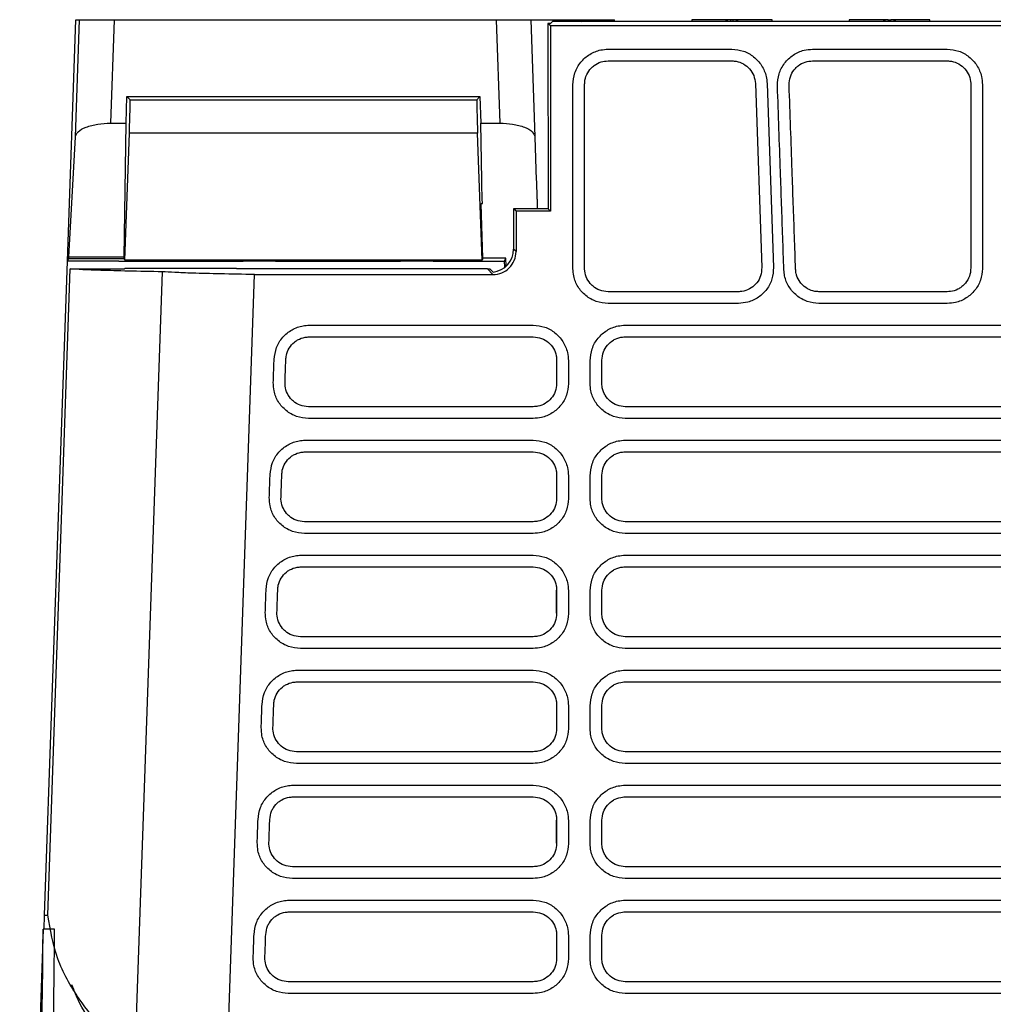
# Model space of a CAD drawing. Extents: x 51 to 741, y 25 to 594.
# Tile 42 of 77: x 261 to 303, y 551 to 594. Entities that reach past the tile are written whole.
import ezdxf

# ---------------------------------------------------------------- set-up
doc = ezdxf.new("R2010")
doc.units = 0
doc.layers.get('0').update_dxf_attribs({"linetype": 'CONTINUOUS'})

msp = doc.modelspace()

# ---------------------------------------------------------------- linework, layer by layer
at = {"color": 7, "linetype": 'Continuous'}
for p, q in [((262.621, 583.517), (262.988, 594.011)), ((262.975, 588.92), (263.15, 594.011)), ((262.988, 594.011), (263.15, 594.011)), ((264.649, 594.011), (264.495, 589.511)), ((264.649, 594.011), (281.266, 594.011)), ((281.266, 594.011), (281.423, 589.511)), ((282.765, 594.011), (282.943, 588.919)), ((282.765, 594.011), (284.722, 594.011)), ((283.625, 593.85), (283.514, 593.85)), ((283.625, 593.739), (283.514, 593.85)), ((283.514, 593.85), (283.519, 585.786)), ((283.704, 593.93), (283.625, 593.85)), ((322.045, 593.93), (283.704, 593.93)), ((284.722, 594.011), (286.413, 594.011)), ((286.413, 593.93), (286.413, 594.011)), ((289.763, 594.011), (289.762, 593.93)), ((291.453, 594.011), (289.763, 594.011)), ((291.563, 594.011), (291.463, 594.011)), ((293.263, 594.011), (291.572, 594.011)), ((293.263, 593.93), (293.263, 594.011)), ((296.613, 594.011), (296.612, 593.93)), ((298.267, 594.011), (296.613, 594.011)), ((298.313, 594.011), (298.413, 594.011)), ((300.113, 594.011), (298.458, 594.011)), ((300.113, 593.93), (300.113, 594.011)), ((283.625, 593.739), (283.625, 585.68)), ((322.125, 593.739), (283.625, 593.739)), ((286.125, 592.727), (291.513, 592.727)), ((295.015, 592.727), (300.875, 592.727)), ((286.125, 592.219), (291.513, 592.219)), ((295.015, 592.219), (300.875, 592.219)), ((292.53, 591.237), (292.81, 583.237)), ((293.039, 591.237), (293.319, 583.237)), ((265.17, 589.511), (265.211, 590.671)), ((265.211, 590.671), (280.559, 590.671)), ((265.353, 590.523), (265.211, 590.671)), ((265.353, 590.523), (280.417, 590.523)), ((280.559, 590.671), (280.417, 590.523)), ((280.559, 590.671), (280.6, 589.511)), ((264.495, 589.511), (265.17, 589.511)), ((265.091, 583.692), (265.17, 589.511)), ((280.6, 589.511), (281.423, 589.511)), ((280.633, 587.033), (280.6, 589.511)), ((265.123, 583.553), (265.315, 589.076)), ((280.455, 589.076), (265.315, 589.076)), ((280.648, 583.553), (280.455, 589.076)), ((262.681, 583.692), (262.975, 588.92)), ((282.943, 588.919), (283.008, 587.033)), ((280.649, 586.497), (280.646, 586.586)), ((283.024, 586.586), (283.027, 586.497)), ((280.614, 586.015), (280.662, 586.015)), ((282.125, 585.68), (282.019, 585.786)), ((283.519, 585.786), (282.019, 585.786)), ((282.019, 585.786), (282.02, 584.034)), ((282.125, 585.68), (282.125, 583.929)), ((283.625, 585.68), (282.125, 585.68)), ((283.625, 585.68), (283.519, 585.786)), ((280.688, 583.64), (280.639, 585.049)), ((282.125, 583.929), (282.02, 584.034)), ((261.628, 555.072), (262.621, 583.517)), ((262.621, 583.517), (262.676, 583.619)), ((264.854, 583.517), (262.621, 583.517)), ((262.676, 583.619), (262.681, 583.692)), ((265.092, 583.619), (262.676, 583.619)), ((265.091, 583.692), (262.681, 583.692)), ((264.854, 583.517), (270.256, 583.517)), ((265.092, 583.619), (265.091, 583.692)), ((265.123, 583.553), (265.092, 583.619)), ((280.648, 583.553), (265.123, 583.553)), ((266.509, 583.517), (266.513, 583.506)), ((271.669, 583.517), (270.256, 583.517)), ((271.669, 583.517), (277.106, 583.517)), ((278.519, 583.517), (277.106, 583.517)), ((278.519, 583.517), (281.631, 583.517)), ((280.688, 583.64), (280.648, 583.553)), ((281.688, 583.64), (280.688, 583.64)), ((281.631, 583.517), (281.688, 583.64)), ((281.641, 583.25), (281.631, 583.517)), ((281.7, 583.301), (281.688, 583.64)), ((261.768, 555.077), (262.749, 583.174)), ((262.749, 583.174), (265.101, 583.174)), ((265.101, 583.174), (265.123, 583.196)), ((265.378, 583.2), (265.123, 583.196)), ((269.972, 583.2), (265.378, 583.2)), ((269.972, 583.2), (270.227, 583.196)), ((270.249, 583.174), (270.227, 583.196)), ((280.88, 583.174), (270.249, 583.174)), ((281.124, 582.93), (280.88, 583.174)), ((281.125, 583.039), (280.985, 583.179)), ((265.566, 548.962), (266.756, 583.052)), ((269.363, 542.848), (270.763, 582.93)), ((270.763, 582.93), (281.124, 582.93)), ((291.793, 582.184), (286.125, 582.184)), ((300.875, 582.184), (295.296, 582.184)), ((291.793, 581.676), (286.125, 581.676)), ((300.875, 581.676), (295.296, 581.676)), ((286.875, 580.728), (318.875, 580.728)), ((286.875, 580.219), (318.875, 580.219)), ((283.892, 579.202), (283.892, 578.202)), ((284.401, 579.184), (284.401, 578.184)), ((272.959, 575.728), (282.875, 575.728)), ((286.875, 575.728), (318.875, 575.728)), ((272.959, 575.219), (282.875, 575.219)), ((286.875, 575.219), (318.875, 575.219)), ((283.892, 574.202), (283.892, 573.202)), ((284.401, 574.184), (284.401, 573.184)), ((282.875, 572.184), (272.924, 572.184)), ((282.875, 571.676), (272.924, 571.676)), ((272.785, 570.728), (282.875, 570.728)), ((286.875, 570.728), (318.875, 570.728)), ((272.785, 570.219), (282.875, 570.219)), ((286.875, 570.219), (318.875, 570.219)), ((283.892, 569.202), (283.885, 569.202)), ((283.885, 568.202), (283.885, 569.202)), ((283.892, 569.202), (283.892, 568.202)), ((284.401, 569.184), (284.401, 568.184)), ((283.892, 568.202), (283.885, 568.202)), ((282.875, 567.184), (272.75, 567.184)), ((282.875, 566.676), (272.75, 566.676)), ((272.61, 565.728), (282.875, 565.728)), ((286.875, 565.728), (318.875, 565.728)), ((272.61, 565.219), (282.875, 565.219)), ((286.875, 565.219), (318.875, 565.219)), ((286.875, 565.219), (286.875, 565.212)), ((283.892, 564.202), (283.892, 563.202)), ((284.401, 564.184), (284.401, 563.184)), ((282.875, 562.184), (272.575, 562.184)), ((282.875, 561.676), (272.575, 561.676)), ((272.436, 560.728), (282.875, 560.728)), ((286.875, 560.728), (318.875, 560.728)), ((272.436, 560.219), (282.875, 560.219)), ((286.875, 560.219), (318.875, 560.219)), ((283.892, 559.202), (283.885, 559.202)), ((283.885, 558.202), (283.885, 559.202)), ((283.892, 559.202), (283.892, 558.202)), ((284.401, 559.184), (284.401, 558.184)), ((283.892, 558.202), (283.885, 558.202)), ((282.875, 557.184), (272.401, 557.184)), ((282.875, 556.676), (272.401, 556.676)), ((272.261, 555.728), (282.875, 555.728)), ((286.875, 555.728), (318.875, 555.728)), ((261.607, 554.462), (261.628, 555.072)), ((261.628, 555.072), (261.769, 555.072)), ((272.261, 555.219), (282.875, 555.219)), ((286.875, 555.219), (318.875, 555.219)), ((261.568, 554.462), (260.548, 525.24)), ((262.068, 554.462), (261.568, 554.462)), ((283.892, 554.202), (283.892, 553.202)), ((284.401, 554.184), (284.401, 553.184)), ((260.603, 525.733), (261.55, 552.832)), ((282.875, 552.184), (272.226, 552.184)), ((282.875, 551.676), (272.226, 551.676))]:
    msp.add_line(p, q, dxfattribs=at)
at = {"color": 8, "linetype": 'Continuous'}
for p, q in [((291.463, 593.93), (291.463, 594.011)), ((291.563, 593.93), (291.563, 594.011)), ((298.313, 593.93), (298.313, 594.011)), ((298.413, 593.93), (298.413, 594.011))]:
    msp.add_line(p, q, dxfattribs=at)
at = {"color": 7, "linetype": 'Continuous', "flags": 128}
for points in [[(301.892, 591.201), (301.892, 589.776), (301.892, 586.924), (301.892, 583.201)], [(302.401, 591.184), (302.401, 589.758), (302.401, 586.907), (302.401, 583.184)], [(273.134, 580.728), (274.585, 580.728), (277.486, 580.728), (280.181, 580.728), (282.875, 580.728)], [(273.134, 580.219), (274.585, 580.219), (277.486, 580.219), (280.181, 580.219), (282.875, 580.219)], [(282.875, 577.184), (281.473, 577.184), (278.669, 577.184), (275.884, 577.184), (273.099, 577.184)], [(318.875, 577.184), (317.473, 577.184), (311.866, 577.184), (309.062, 577.184), (303.455, 577.184), (300.651, 577.184), (295.044, 577.184), (292.24, 577.184), (286.875, 577.184)], [(282.875, 576.676), (281.473, 576.676), (278.669, 576.676), (275.884, 576.676), (273.099, 576.676)], [(318.875, 576.676), (317.473, 576.676), (311.866, 576.676), (309.062, 576.676), (303.455, 576.676), (300.651, 576.676), (295.044, 576.676), (286.875, 576.676)], [(318.875, 572.184), (317.473, 572.184), (311.866, 572.184), (309.062, 572.184), (303.455, 572.184), (300.651, 572.184), (295.044, 572.184), (292.24, 572.184), (286.875, 572.184)], [(318.875, 571.676), (317.473, 571.676), (311.866, 571.676), (309.062, 571.676), (303.455, 571.676), (300.651, 571.676), (295.044, 571.676), (292.24, 571.676), (286.875, 571.676)], [(318.875, 567.184), (317.473, 567.184), (311.866, 567.184), (309.062, 567.184), (303.455, 567.184), (300.651, 567.184), (295.044, 567.184), (292.24, 567.184), (286.875, 567.184)], [(318.875, 566.676), (317.473, 566.676), (311.866, 566.676), (300.651, 566.676), (286.875, 566.676)], [(318.875, 562.184), (317.473, 562.184), (311.866, 562.184), (309.062, 562.184), (303.455, 562.184), (300.651, 562.184), (295.044, 562.184), (292.24, 562.184), (286.875, 562.184)], [(318.875, 561.676), (317.473, 561.676), (311.866, 561.676), (300.651, 561.676), (286.875, 561.676)], [(318.875, 557.184), (317.473, 557.184), (311.866, 557.184), (309.062, 557.184), (303.455, 557.184), (300.651, 557.184), (295.044, 557.184), (292.24, 557.184), (286.875, 557.184)], [(318.875, 556.676), (317.473, 556.676), (311.866, 556.676), (309.062, 556.676), (303.455, 556.676), (300.651, 556.676), (295.044, 556.676), (286.875, 556.676)], [(318.875, 552.184), (317.473, 552.184), (311.866, 552.184), (309.062, 552.184), (303.455, 552.184), (300.651, 552.184), (295.044, 552.184), (292.24, 552.184), (286.875, 552.184)], [(318.875, 551.676), (317.473, 551.676), (311.866, 551.676), (309.062, 551.676), (297.848, 551.676), (286.875, 551.676)]]:
    msp.add_lwpolyline(points, dxfattribs=at)
at = {"color": 7, "linetype": 'Continuous'}
for centre, start, end in [((291.453, 593.611), 90, 127.1691), ((291.572, 593.611), 52.8309, 90), ((298.303, 593.611), 90, 127.1691), ((298.422, 593.611), 52.8309, 90)]:
    msp.add_arc(centre, 0.4, start, end, dxfattribs=at)
for centre, major_axis, ratio, start_param, end_param in [((281.125, 583.929), (0.973, 0.23), 0.999319, 4.480413, 6.051514), ((281.02, 584.034), (-0.708, 0.707), 0.999695, 2.461075, 3.927143), ((280.88, 584.174), (0.973, 0.23), 0.999319, 4.480413, 4.585531)]:
    msp.add_ellipse(centre, major_axis=major_axis, ratio=ratio, start_param=start_param, end_param=end_param, dxfattribs=at)
for points, knots in [([(263.15, 594.011), (263.172, 594.011), (263.205, 594.011), (263.393, 594.011), (263.586, 594.011), (263.824, 594.011), (264.172, 594.011), (264.462, 594.011), (264.649, 594.011)], [0, 0, 0, 0, 0.23962, 0.36976, 0.500002, 0.630128, 0.760382, 1, 1, 1, 1]), ([(281.266, 594.011), (281.454, 594.011), (281.745, 594.011), (282.095, 594.011), (282.333, 594.011), (282.527, 594.011), (282.714, 594.011), (282.745, 594.011), (282.765, 594.011)], [0, 0, 0, 0, 0.2395001, 0.3696994, 0.4999999, 0.6301864, 0.7604999, 1, 1, 1, 1]), ([(284.722, 594.011), (284.764, 594.008), (284.851, 594.001), (284.923, 593.954), (284.961, 593.93)], [0, 0, 0, 0, 0.484389, 1, 1, 1, 1]), ([(291.463, 594.011), (291.462, 594.011), (291.459, 594.011), (291.457, 594.011), (291.455, 594.011), (291.454, 594.011), (291.453, 594.011), (291.453, 594.011)], [0, 0, 0, 0, 0.2473781, 0.4983478, 0.5232906, 0.7292898, 1, 1, 1, 1]), ([(291.572, 594.011), (291.572, 594.011), (291.572, 594.011), (291.571, 594.011), (291.569, 594.011), (291.567, 594.011), (291.564, 594.011), (291.563, 594.011)], [0, 0, 0, 0, 0.247378, 0.498348, 0.523291, 0.72929, 1, 1, 1, 1]), ([(298.303, 594.011), (298.303, 594.011), (298.303, 594.011), (298.305, 594.011), (298.306, 594.011), (298.307, 594.011), (298.309, 594.011), (298.311, 594.011), (298.313, 594.011)], [0, 0, 0, 0, 0.269491, 0.387469, 0.5, 0.612531, 0.730509, 1, 1, 1, 1]), ([(298.413, 594.011), (298.414, 594.011), (298.416, 594.011), (298.418, 594.011), (298.42, 594.011), (298.421, 594.011), (298.422, 594.011), (298.422, 594.011), (298.422, 594.011)], [0, 0, 0, 0, 0.269491, 0.387469, 0.5, 0.612531, 0.730509, 1, 1, 1, 1]), ([(284.599, 591.184), (284.616, 591.36), (284.65, 591.711), (284.92, 592.178), (285.314, 592.525), (285.742, 592.703), (286.019, 592.721), (286.125, 592.727)], [0, 0, 0, 0, 0.21884, 0.437364, 0.653614, 0.867955, 1, 1, 1, 1]), ([(291.513, 592.727), (291.683, 592.711), (292.022, 592.677), (292.475, 592.417), (292.822, 592.033), (293.004, 591.614), (293.03, 591.34), (293.039, 591.237)], [0, 0, 0, 0, 0.215491, 0.431167, 0.649127, 0.868955, 1, 1, 1, 1]), ([(293.491, 591.131), (293.502, 591.307), (293.524, 591.659), (293.777, 592.134), (294.159, 592.496), (294.596, 592.697), (294.892, 592.718), (295.015, 592.727)], [0, 0, 0, 0, 0.21394, 0.427597, 0.639208, 0.849036, 1, 1, 1, 1]), ([(300.875, 592.727), (301.044, 592.711), (301.383, 592.677), (301.837, 592.417), (302.183, 592.033), (302.373, 591.597), (302.393, 591.305), (302.401, 591.184)], [0, 0, 0, 0, 0.210718, 0.42164, 0.634767, 0.849539, 1, 1, 1, 1]), ([(285.107, 591.201), (285.111, 591.262), (285.12, 591.437), (285.224, 591.713), (285.388, 591.916), (285.588, 592.075), (285.809, 592.192), (286.024, 592.21), (286.125, 592.219)], [0, 0, 0, 0, 0.1144275, 0.3289992, 0.5435397, 0.5964377, 0.8108554, 1, 1, 1, 1]), ([(291.513, 592.219), (291.574, 592.216), (291.749, 592.206), (292.026, 592.102), (292.294, 591.883), (292.483, 591.584), (292.514, 591.354), (292.53, 591.237)], [0, 0, 0, 0, 0.117036, 0.336527, 0.555993, 0.775388, 1, 1, 1, 1]), ([(293.999, 591.166), (294.007, 591.29), (294.024, 591.529), (294.173, 591.791), (294.309, 591.937), (294.461, 592.064), (294.686, 592.189), (294.908, 592.209), (295.015, 592.219)], [0, 0, 0, 0, 0.2267997, 0.4368629, 0.5406754, 0.5924468, 0.8022573, 1, 1, 1, 1]), ([(300.875, 592.219), (300.936, 592.216), (301.11, 592.206), (301.387, 592.102), (301.657, 591.883), (301.838, 591.586), (301.89, 591.344), (301.892, 591.216), (301.892, 591.201)], [0, 0, 0, 0, 0.114411, 0.32897, 0.543502, 0.757989, 0.972524, 1, 1, 1, 1]), ([(285.107, 583.201), (285.107, 583.678), (285.107, 585.107), (285.107, 587.774), (285.107, 589.964), (285.107, 591.201)], [0, 0, 0, 0, 0.178637, 0.535911, 1, 1, 1, 1]), ([(284.599, 583.184), (284.598, 583.66), (284.598, 585.089), (284.598, 587.756), (284.599, 589.946), (284.599, 591.184)], [0, 0, 0, 0, 0.178637, 0.535911, 1, 1, 1, 1]), ([(293.771, 583.131), (293.754, 583.606), (293.704, 585.034), (293.611, 587.7), (293.534, 589.891), (293.491, 591.131)], [0, 0, 0, 0, 0.178402, 0.535205, 1, 1, 1, 1]), ([(294.279, 583.166), (294.262, 583.642), (294.212, 585.069), (294.119, 587.735), (294.042, 589.926), (293.999, 591.166)], [0, 0, 0, 0, 0.178402, 0.535205, 1, 1, 1, 1]), ([(265.315, 589.076), (265.319, 589.183), (265.326, 589.389), (265.338, 589.748), (265.349, 590.132), (265.356, 590.455), (265.354, 590.501), (265.353, 590.523)], [0, 0, 0, 0, 0.140909, 0.271395, 0.5002, 0.752632, 1, 1, 1, 1]), ([(280.417, 590.523), (280.416, 590.502), (280.414, 590.458), (280.422, 590.124), (280.436, 589.639), (280.449, 589.259), (280.455, 589.076)], [0, 0, 0, 0, 0.240611, 0.499908, 0.759262, 1, 1, 1, 1]), ([(262.975, 588.92), (263, 588.994), (263.051, 589.148), (263.347, 589.316), (263.667, 589.418), (264.017, 589.491), (264.306, 589.503), (264.495, 589.511)], [0, 0, 0, 0, 0.246315, 0.50927, 0.642553, 0.767323, 1, 1, 1, 1]), ([(281.423, 589.511), (281.612, 589.503), (281.903, 589.491), (282.254, 589.417), (282.576, 589.316), (282.872, 589.147), (282.919, 588.993), (282.943, 588.919)], [0, 0, 0, 0, 0.232631, 0.357424, 0.490864, 0.75392, 1, 1, 1, 1]), ([(280.646, 586.586), (280.645, 586.633), (280.641, 586.729), (280.637, 586.86), (280.634, 586.969), (280.634, 587.012), (280.633, 587.033)], [0, 0, 0, 0, 0.244784, 0.500085, 0.755338, 1, 1, 1, 1]), ([(283.008, 587.033), (283.009, 587.012), (283.011, 586.969), (283.014, 586.86), (283.019, 586.729), (283.022, 586.633), (283.024, 586.586)], [0, 0, 0, 0, 0.244663, 0.499925, 0.75523, 1, 1, 1, 1]), ([(280.662, 586.015), (280.662, 586.021), (280.663, 586.035), (280.661, 586.146), (280.656, 586.308), (280.652, 586.436), (280.649, 586.497)], [0, 0, 0, 0, 0.240502, 0.499908, 0.759371, 1, 1, 1, 1]), ([(283.027, 586.497), (283.029, 586.436), (283.034, 586.308), (283.039, 586.146), (283.043, 586.035), (283.044, 586.021), (283.044, 586.015)], [0, 0, 0, 0, 0.240623, 0.500098, 0.759512, 1, 1, 1, 1]), ([(280.639, 585.049), (280.634, 585.177), (280.626, 585.432), (280.617, 585.748), (280.612, 585.973), (280.613, 586.001), (280.614, 586.015)], [0, 0, 0, 0, 0.249955, 0.499933, 0.750016, 1, 1, 1, 1]), ([(283.044, 586.015), (283.044, 586.004), (283.045, 585.985), (283.05, 585.847), (283.052, 585.786)], [0, 0, 0, 0, 0.550391, 1, 1, 1, 1]), ([(266.756, 583.052), (266.246, 583.061), (265.226, 583.079), (264.088, 583.11), (263.229, 583.142), (262.91, 583.163), (262.749, 583.174)], [0, 0, 0, 0, 0.267858, 0.535778, 0.765441, 1, 1, 1, 1]), ([(286.125, 581.676), (285.951, 581.693), (285.604, 581.727), (285.143, 581.993), (284.799, 582.382), (284.623, 582.804), (284.605, 583.079), (284.599, 583.184)], [0, 0, 0, 0, 0.218631, 0.436902, 0.653021, 0.867455, 1, 1, 1, 1]), ([(286.125, 582.184), (286.003, 582.197), (285.767, 582.221), (285.535, 582.363), (285.346, 582.534), (285.193, 582.746), (285.122, 582.989), (285.108, 583.142), (285.108, 583.181), (285.107, 583.201)], [0, 0, 0, 0, 0.228327, 0.442846, 0.495765, 0.710299, 0.924827, 0.962349, 1, 1, 1, 1]), ([(293.319, 583.237), (293.308, 583.069), (293.287, 582.732), (293.045, 582.275), (292.676, 581.92), (292.236, 581.71), (291.929, 581.686), (291.793, 581.676)], [0, 0, 0, 0, 0.206691, 0.413569, 0.622151, 0.832282, 1, 1, 1, 1]), ([(292.81, 583.237), (292.802, 583.115), (292.786, 582.878), (292.652, 582.641), (292.487, 582.445), (292.28, 582.287), (292.01, 582.194), (291.845, 582.186), (291.793, 582.184)], [0, 0, 0, 0, 0.223629, 0.433954, 0.485766, 0.695668, 0.905572, 1, 1, 1, 1]), ([(295.296, 581.676), (295.122, 581.693), (294.774, 581.727), (294.314, 581.993), (293.97, 582.382), (293.801, 582.788), (293.779, 583.044), (293.771, 583.131)], [0, 0, 0, 0, 0.223661, 0.446935, 0.668005, 0.887186, 1, 1, 1, 1]), ([(295.296, 582.184), (295.236, 582.187), (295.062, 582.196), (294.786, 582.299), (294.583, 582.463), (294.423, 582.662), (294.347, 582.812), (294.293, 583.009), (294.285, 583.098), (294.279, 583.166)], [0, 0, 0, 0, 0.115168, 0.334402, 0.553639, 0.607726, 0.826998, 0.869823, 1, 1, 1, 1]), ([(301.892, 583.201), (301.889, 583.142), (301.88, 582.968), (301.777, 582.691), (301.595, 582.467), (301.434, 582.348), (301.261, 582.251), (301.079, 582.192), (300.92, 582.186), (300.875, 582.184)], [0, 0, 0, 0, 0.1127203, 0.3274281, 0.5420849, 0.6481495, 0.7010439, 0.9153697, 1, 1, 1, 1]), ([(302.401, 583.184), (302.384, 583.016), (302.351, 582.681), (302.093, 582.232), (301.712, 581.89), (301.282, 581.703), (300.993, 581.684), (300.875, 581.676)], [0, 0, 0, 0, 0.211108, 0.422459, 0.635846, 0.850552, 1, 1, 1, 1]), ([(270.763, 582.93), (270.251, 582.939), (269.229, 582.957), (268.093, 582.988), (267.239, 583.02), (266.918, 583.041), (266.756, 583.052)], [0, 0, 0, 0, 0.26931, 0.538676, 0.767012, 1, 1, 1, 1]), ([(271.608, 579.238), (271.632, 579.413), (271.678, 579.763), (271.964, 580.22), (272.37, 580.554), (272.786, 580.709), (273.046, 580.723), (273.134, 580.728)], [0, 0, 0, 0, 0.2238214, 0.4473199, 0.668539, 0.8876335, 1, 1, 1, 1]), ([(282.875, 580.728), (283.044, 580.711), (283.383, 580.678), (283.837, 580.417), (284.183, 580.033), (284.373, 579.597), (284.393, 579.305), (284.401, 579.184)], [0, 0, 0, 0, 0.210753, 0.421754, 0.634642, 0.849633, 1, 1, 1, 1]), ([(285.349, 579.184), (285.366, 579.36), (285.4, 579.711), (285.67, 580.178), (286.064, 580.526), (286.491, 580.703), (286.769, 580.721), (286.875, 580.728)], [0, 0, 0, 0, 0.218702, 0.437245, 0.653521, 0.867906, 1, 1, 1, 1]), ([(272.117, 579.237), (272.123, 579.298), (272.138, 579.472), (272.251, 579.745), (272.442, 579.963), (272.677, 580.123), (272.899, 580.207), (273.073, 580.216), (273.134, 580.219)], [0, 0, 0, 0, 0.1169863, 0.3363353, 0.5556492, 0.6640826, 0.8833111, 1, 1, 1, 1]), ([(282.875, 580.219), (282.999, 580.206), (283.237, 580.181), (283.545, 579.992), (283.768, 579.728), (283.878, 579.447), (283.888, 579.268), (283.892, 579.202)], [0, 0, 0, 0, 0.231925, 0.446584, 0.66115, 0.875711, 1, 1, 1, 1]), ([(285.857, 579.202), (285.87, 579.325), (285.896, 579.563), (286.084, 579.871), (286.282, 580.039), (286.508, 580.16), (286.685, 580.213), (286.837, 580.218), (286.875, 580.219)], [0, 0, 0, 0, 0.231728, 0.44648, 0.661061, 0.713976, 0.928496, 1, 1, 1, 1]), ([(271.573, 578.238), (271.577, 578.356), (271.585, 578.582), (271.597, 578.916), (271.604, 579.13), (271.608, 579.238)], [0, 0, 0, 0, 0.356505, 0.678252, 1, 1, 1, 1]), ([(272.082, 578.237), (272.086, 578.356), (272.094, 578.582), (272.106, 578.916), (272.113, 579.13), (272.117, 579.237)], [0, 0, 0, 0, 0.356505, 0.678252, 1, 1, 1, 1]), ([(285.349, 578.184), (285.349, 578.303), (285.349, 578.529), (285.349, 578.863), (285.349, 579.077), (285.349, 579.184)], [0, 0, 0, 0, 0.356504, 0.678252, 1, 1, 1, 1]), ([(285.857, 578.202), (285.857, 578.321), (285.857, 578.547), (285.857, 578.88), (285.857, 579.094), (285.857, 579.202)], [0, 0, 0, 0, 0.356504, 0.678252, 1, 1, 1, 1]), ([(273.099, 576.676), (272.925, 576.693), (272.578, 576.727), (272.117, 576.993), (271.773, 577.382), (271.589, 577.821), (271.578, 578.115), (271.573, 578.238)], [0, 0, 0, 0, 0.213688, 0.427201, 0.63852, 0.84846, 1, 1, 1, 1]), ([(273.099, 577.184), (272.977, 577.197), (272.741, 577.222), (272.484, 577.378), (272.281, 577.578), (272.133, 577.827), (272.08, 578.077), (272.082, 578.214), (272.082, 578.237)], [0, 0, 0, 0, 0.223827, 0.433686, 0.537492, 0.747362, 0.957398, 1, 1, 1, 1]), ([(283.892, 578.202), (283.88, 578.08), (283.855, 577.844), (283.669, 577.536), (283.406, 577.312), (283.124, 577.199), (282.942, 577.188), (282.875, 577.184)], [0, 0, 0, 0, 0.228364, 0.4434, 0.658159, 0.872767, 1, 1, 1, 1]), ([(284.401, 578.184), (284.384, 578.017), (284.351, 577.681), (284.093, 577.232), (283.712, 576.89), (283.282, 576.704), (282.993, 576.684), (282.875, 576.676)], [0, 0, 0, 0, 0.211136, 0.422566, 0.635728, 0.850547, 1, 1, 1, 1]), ([(286.875, 576.676), (286.701, 576.693), (286.354, 576.727), (285.893, 576.993), (285.549, 577.382), (285.373, 577.805), (285.355, 578.079), (285.349, 578.184)], [0, 0, 0, 0, 0.218564, 0.436838, 0.652956, 0.867426, 1, 1, 1, 1]), ([(286.875, 577.184), (286.753, 577.197), (286.517, 577.222), (286.21, 577.408), (286.04, 577.605), (285.919, 577.83), (285.864, 578.008), (285.859, 578.162), (285.857, 578.202)], [0, 0, 0, 0, 0.228288, 0.442815, 0.657358, 0.710299, 0.924925, 1, 1, 1, 1]), ([(271.434, 574.238), (271.457, 574.413), (271.504, 574.763), (271.789, 575.22), (272.196, 575.554), (272.612, 575.709), (272.871, 575.723), (272.959, 575.728)], [0, 0, 0, 0, 0.223819, 0.447317, 0.668535, 0.887633, 1, 1, 1, 1]), ([(282.875, 575.728), (283.044, 575.711), (283.383, 575.678), (283.837, 575.418), (284.183, 575.033), (284.373, 574.597), (284.393, 574.305), (284.401, 574.184)], [0, 0, 0, 0, 0.210724, 0.421696, 0.634633, 0.8496, 1, 1, 1, 1]), ([(285.349, 574.184), (285.366, 574.36), (285.4, 574.711), (285.67, 575.178), (286.064, 575.526), (286.491, 575.703), (286.769, 575.721), (286.875, 575.728)], [0, 0, 0, 0, 0.2187021, 0.4372449, 0.6535211, 0.8679057, 1, 1, 1, 1]), ([(271.943, 574.237), (271.948, 574.298), (271.963, 574.472), (272.077, 574.745), (272.267, 574.963), (272.502, 575.123), (272.724, 575.207), (272.899, 575.216), (272.959, 575.219)], [0, 0, 0, 0, 0.1169863, 0.3363353, 0.5556493, 0.6640827, 0.8833113, 1, 1, 1, 1]), ([(282.875, 575.219), (282.999, 575.206), (283.237, 575.181), (283.545, 574.992), (283.768, 574.728), (283.878, 574.447), (283.888, 574.268), (283.892, 574.202)], [0, 0, 0, 0, 0.231925, 0.446586, 0.661148, 0.875712, 1, 1, 1, 1]), ([(285.857, 574.202), (285.87, 574.325), (285.896, 574.563), (286.084, 574.871), (286.282, 575.039), (286.508, 575.16), (286.685, 575.213), (286.837, 575.218), (286.875, 575.219)], [0, 0, 0, 0, 0.231728, 0.44648, 0.661061, 0.713976, 0.928496, 1, 1, 1, 1]), ([(271.399, 573.238), (271.403, 573.356), (271.411, 573.582), (271.422, 573.916), (271.43, 574.13), (271.434, 574.238)], [0, 0, 0, 0, 0.356505, 0.678252, 1, 1, 1, 1]), ([(271.908, 573.237), (271.912, 573.356), (271.92, 573.582), (271.931, 573.916), (271.939, 574.13), (271.943, 574.237)], [0, 0, 0, 0, 0.356505, 0.678252, 1, 1, 1, 1]), ([(285.349, 573.184), (285.349, 573.303), (285.349, 573.529), (285.349, 573.863), (285.349, 574.077), (285.349, 574.184)], [0, 0, 0, 0, 0.356504, 0.678252, 1, 1, 1, 1]), ([(285.857, 573.202), (285.857, 573.321), (285.857, 573.547), (285.857, 573.88), (285.857, 574.094), (285.857, 574.202)], [0, 0, 0, 0, 0.356504, 0.678252, 1, 1, 1, 1]), ([(272.924, 571.676), (272.751, 571.693), (272.404, 571.727), (271.943, 571.993), (271.599, 572.382), (271.415, 572.821), (271.403, 573.115), (271.399, 573.238)], [0, 0, 0, 0, 0.213714, 0.427248, 0.638533, 0.8485, 1, 1, 1, 1]), ([(272.924, 572.184), (272.802, 572.197), (272.566, 572.222), (272.309, 572.378), (272.107, 572.578), (271.958, 572.827), (271.906, 573.077), (271.907, 573.214), (271.908, 573.237)], [0, 0, 0, 0, 0.223828, 0.433687, 0.537493, 0.747363, 0.957399, 1, 1, 1, 1]), ([(283.892, 573.202), (283.88, 573.08), (283.855, 572.844), (283.669, 572.536), (283.406, 572.312), (283.124, 572.199), (282.942, 572.188), (282.875, 572.184)], [0, 0, 0, 0, 0.2283682, 0.4434007, 0.6581632, 0.8727718, 1, 1, 1, 1]), ([(284.401, 573.184), (284.384, 573.017), (284.351, 572.681), (284.093, 572.232), (283.713, 571.89), (283.282, 571.704), (282.993, 571.684), (282.875, 571.676)], [0, 0, 0, 0, 0.211083, 0.422438, 0.635691, 0.850539, 1, 1, 1, 1]), ([(286.875, 571.676), (286.701, 571.693), (286.354, 571.727), (285.893, 571.993), (285.549, 572.382), (285.373, 572.805), (285.355, 573.079), (285.349, 573.184)], [0, 0, 0, 0, 0.2185635, 0.4368377, 0.6529559, 0.8674264, 1, 1, 1, 1]), ([(286.875, 572.184), (286.753, 572.197), (286.517, 572.222), (286.21, 572.408), (286.04, 572.605), (285.919, 572.83), (285.864, 573.008), (285.859, 573.162), (285.857, 573.202)], [0, 0, 0, 0, 0.228288, 0.442815, 0.657358, 0.710299, 0.924925, 1, 1, 1, 1]), ([(271.259, 569.238), (271.282, 569.413), (271.329, 569.763), (271.615, 570.22), (272.021, 570.554), (272.437, 570.709), (272.697, 570.723), (272.785, 570.728)], [0, 0, 0, 0, 0.223817, 0.447314, 0.66853, 0.887633, 1, 1, 1, 1]), ([(282.875, 570.728), (283.044, 570.711), (283.383, 570.678), (283.837, 570.418), (284.183, 570.033), (284.373, 569.598), (284.393, 569.305), (284.401, 569.184)], [0, 0, 0, 0, 0.2107048, 0.4216668, 0.634634, 0.8495654, 1, 1, 1, 1]), ([(285.349, 569.184), (285.366, 569.36), (285.4, 569.711), (285.67, 570.178), (286.064, 570.526), (286.491, 570.703), (286.769, 570.721), (286.875, 570.728)], [0, 0, 0, 0, 0.218702, 0.437245, 0.653521, 0.867906, 1, 1, 1, 1]), ([(271.768, 569.237), (271.773, 569.298), (271.789, 569.472), (271.902, 569.745), (272.092, 569.963), (272.328, 570.123), (272.55, 570.207), (272.724, 570.216), (272.785, 570.219)], [0, 0, 0, 0, 0.116986, 0.336335, 0.555649, 0.664083, 0.883311, 1, 1, 1, 1]), ([(282.875, 570.219), (282.999, 570.206), (283.237, 570.181), (283.545, 569.992), (283.768, 569.728), (283.878, 569.447), (283.888, 569.268), (283.892, 569.202)], [0, 0, 0, 0, 0.2319248, 0.4465858, 0.661147, 0.8757137, 1, 1, 1, 1]), ([(285.857, 569.202), (285.87, 569.325), (285.896, 569.563), (286.084, 569.871), (286.282, 570.039), (286.508, 570.16), (286.685, 570.213), (286.837, 570.218), (286.875, 570.219)], [0, 0, 0, 0, 0.231728, 0.44648, 0.661061, 0.713976, 0.928496, 1, 1, 1, 1]), ([(271.224, 568.238), (271.228, 568.356), (271.236, 568.582), (271.248, 568.916), (271.255, 569.13), (271.259, 569.238)], [0, 0, 0, 0, 0.356505, 0.678253, 1, 1, 1, 1]), ([(271.733, 568.237), (271.737, 568.356), (271.745, 568.582), (271.757, 568.916), (271.764, 569.13), (271.768, 569.237)], [0, 0, 0, 0, 0.356505, 0.678253, 1, 1, 1, 1]), ([(285.349, 568.184), (285.349, 568.303), (285.349, 568.529), (285.349, 568.863), (285.349, 569.077), (285.349, 569.184)], [0, 0, 0, 0, 0.356504, 0.678252, 1, 1, 1, 1]), ([(285.857, 568.202), (285.857, 568.321), (285.857, 568.547), (285.857, 568.88), (285.857, 569.094), (285.857, 569.202)], [0, 0, 0, 0, 0.356504, 0.678252, 1, 1, 1, 1]), ([(272.75, 566.676), (272.576, 566.693), (272.229, 566.727), (271.768, 566.993), (271.424, 567.382), (271.24, 567.821), (271.229, 568.115), (271.224, 568.238)], [0, 0, 0, 0, 0.2137379, 0.4272768, 0.6385419, 0.8485412, 1, 1, 1, 1]), ([(272.75, 567.184), (272.628, 567.197), (272.391, 567.222), (272.135, 567.378), (271.932, 567.578), (271.784, 567.827), (271.731, 568.077), (271.733, 568.214), (271.733, 568.237)], [0, 0, 0, 0, 0.2238283, 0.4336871, 0.537493, 0.747363, 0.9573994, 1, 1, 1, 1]), ([(283.892, 568.202), (283.88, 568.08), (283.855, 567.844), (283.669, 567.536), (283.406, 567.312), (283.124, 567.199), (282.942, 567.188), (282.875, 567.184)], [0, 0, 0, 0, 0.228368, 0.4434, 0.658163, 0.872771, 1, 1, 1, 1]), ([(284.401, 568.184), (284.384, 568.017), (284.351, 567.681), (284.093, 567.232), (283.713, 566.89), (283.282, 566.704), (282.993, 566.684), (282.875, 566.676)], [0, 0, 0, 0, 0.211081, 0.422438, 0.635697, 0.850533, 1, 1, 1, 1]), ([(286.875, 566.676), (286.701, 566.693), (286.354, 566.727), (285.893, 566.993), (285.549, 567.382), (285.373, 567.805), (285.355, 568.079), (285.349, 568.184)], [0, 0, 0, 0, 0.2185635, 0.4368377, 0.6529559, 0.8674264, 1, 1, 1, 1]), ([(286.875, 567.184), (286.753, 567.197), (286.517, 567.222), (286.21, 567.408), (286.04, 567.605), (285.919, 567.83), (285.864, 568.008), (285.859, 568.162), (285.857, 568.202)], [0, 0, 0, 0, 0.228288, 0.442815, 0.657358, 0.710299, 0.924925, 1, 1, 1, 1]), ([(271.084, 564.238), (271.108, 564.413), (271.154, 564.763), (271.44, 565.22), (271.847, 565.554), (272.263, 565.709), (272.522, 565.723), (272.61, 565.728)], [0, 0, 0, 0, 0.223814, 0.44731, 0.668524, 0.887633, 1, 1, 1, 1]), ([(282.875, 565.728), (283.044, 565.711), (283.383, 565.678), (283.836, 565.418), (284.183, 565.033), (284.373, 564.598), (284.393, 564.305), (284.401, 564.184)], [0, 0, 0, 0, 0.210602, 0.421494, 0.634581, 0.849449, 1, 1, 1, 1]), ([(285.349, 564.184), (285.366, 564.36), (285.4, 564.711), (285.67, 565.178), (286.064, 565.526), (286.491, 565.703), (286.769, 565.721), (286.875, 565.728)], [0, 0, 0, 0, 0.218702, 0.437245, 0.653521, 0.867906, 1, 1, 1, 1]), ([(271.593, 564.237), (271.599, 564.298), (271.614, 564.472), (271.728, 564.745), (271.918, 564.963), (272.153, 565.123), (272.375, 565.207), (272.55, 565.216), (272.61, 565.219)], [0, 0, 0, 0, 0.116986, 0.336335, 0.555649, 0.664083, 0.883311, 1, 1, 1, 1]), ([(282.875, 565.219), (282.999, 565.206), (283.237, 565.181), (283.545, 564.992), (283.768, 564.728), (283.878, 564.447), (283.888, 564.268), (283.892, 564.202)], [0, 0, 0, 0, 0.231924, 0.446588, 0.661141, 0.875714, 1, 1, 1, 1]), ([(285.857, 564.202), (285.87, 564.325), (285.896, 564.563), (286.084, 564.871), (286.282, 565.039), (286.508, 565.16), (286.685, 565.213), (286.837, 565.218), (286.875, 565.219)], [0, 0, 0, 0, 0.231728, 0.44648, 0.661061, 0.713976, 0.928496, 1, 1, 1, 1]), ([(271.049, 563.238), (271.054, 563.356), (271.061, 563.582), (271.073, 563.916), (271.081, 564.13), (271.084, 564.238)], [0, 0, 0, 0, 0.356505, 0.678253, 1, 1, 1, 1]), ([(271.558, 563.237), (271.563, 563.356), (271.57, 563.582), (271.582, 563.916), (271.59, 564.13), (271.593, 564.237)], [0, 0, 0, 0, 0.356505, 0.678253, 1, 1, 1, 1]), ([(285.349, 563.184), (285.349, 563.303), (285.349, 563.529), (285.349, 563.863), (285.349, 564.077), (285.349, 564.184)], [0, 0, 0, 0, 0.356504, 0.678252, 1, 1, 1, 1]), ([(285.857, 563.202), (285.857, 563.321), (285.857, 563.547), (285.857, 563.88), (285.857, 564.094), (285.857, 564.202)], [0, 0, 0, 0, 0.356504, 0.678252, 1, 1, 1, 1]), ([(272.575, 561.676), (272.402, 561.693), (272.054, 561.727), (271.593, 561.993), (271.249, 562.382), (271.065, 562.821), (271.054, 563.115), (271.049, 563.238)], [0, 0, 0, 0, 0.213817, 0.427396, 0.638585, 0.848611, 1, 1, 1, 1]), ([(272.575, 562.184), (272.453, 562.197), (272.217, 562.222), (271.96, 562.378), (271.757, 562.578), (271.609, 562.827), (271.556, 563.077), (271.558, 563.214), (271.558, 563.237)], [0, 0, 0, 0, 0.2238272, 0.4336858, 0.537491, 0.7473593, 0.9573978, 1, 1, 1, 1]), ([(283.892, 563.202), (283.88, 563.08), (283.855, 562.844), (283.669, 562.536), (283.406, 562.312), (283.124, 562.199), (282.942, 562.188), (282.875, 562.184)], [0, 0, 0, 0, 0.228366, 0.4434, 0.65816, 0.87277, 1, 1, 1, 1]), ([(284.401, 563.184), (284.384, 563.017), (284.351, 562.681), (284.093, 562.232), (283.713, 561.89), (283.282, 561.703), (282.993, 561.684), (282.875, 561.676)], [0, 0, 0, 0, 0.211127, 0.422525, 0.635709, 0.850587, 1, 1, 1, 1]), ([(286.875, 561.676), (286.701, 561.693), (286.354, 561.727), (285.893, 561.993), (285.549, 562.382), (285.373, 562.805), (285.355, 563.079), (285.349, 563.184)], [0, 0, 0, 0, 0.2185635, 0.4368377, 0.6529559, 0.8674264, 1, 1, 1, 1]), ([(286.875, 562.184), (286.753, 562.197), (286.517, 562.222), (286.21, 562.408), (286.04, 562.605), (285.919, 562.83), (285.864, 563.008), (285.859, 563.162), (285.857, 563.202)], [0, 0, 0, 0, 0.228288, 0.442815, 0.657358, 0.710299, 0.924925, 1, 1, 1, 1]), ([(270.91, 559.238), (270.933, 559.413), (270.98, 559.763), (271.265, 560.22), (271.672, 560.554), (272.088, 560.709), (272.348, 560.723), (272.436, 560.728)], [0, 0, 0, 0, 0.2238098, 0.4473049, 0.668518, 0.8876331, 1, 1, 1, 1]), ([(282.875, 560.728), (283.044, 560.711), (283.383, 560.677), (283.837, 560.418), (284.183, 560.033), (284.373, 559.598), (284.393, 559.305), (284.401, 559.184)], [0, 0, 0, 0, 0.210643, 0.4216, 0.634609, 0.849452, 1, 1, 1, 1]), ([(285.349, 559.184), (285.366, 559.36), (285.4, 559.711), (285.67, 560.178), (286.064, 560.526), (286.491, 560.703), (286.769, 560.721), (286.875, 560.728)], [0, 0, 0, 0, 0.218702, 0.437245, 0.653521, 0.867906, 1, 1, 1, 1]), ([(271.419, 559.237), (271.436, 559.361), (271.46, 559.54), (271.6, 559.8), (271.754, 559.973), (271.992, 560.129), (272.21, 560.208), (272.38, 560.216), (272.436, 560.219)], [0, 0, 0, 0, 0.237009, 0.345561, 0.564841, 0.673294, 0.892563, 1, 1, 1, 1]), ([(282.875, 560.219), (282.999, 560.206), (283.237, 560.181), (283.545, 559.992), (283.768, 559.728), (283.878, 559.447), (283.888, 559.268), (283.892, 559.202)], [0, 0, 0, 0, 0.231925, 0.446585, 0.661145, 0.875718, 1, 1, 1, 1]), ([(285.857, 559.202), (285.87, 559.325), (285.896, 559.563), (286.084, 559.871), (286.282, 560.039), (286.508, 560.16), (286.685, 560.213), (286.837, 560.218), (286.875, 560.219)], [0, 0, 0, 0, 0.231728, 0.44648, 0.661061, 0.713976, 0.928496, 1, 1, 1, 1]), ([(270.875, 558.238), (270.879, 558.356), (270.887, 558.582), (270.898, 558.916), (270.906, 559.13), (270.91, 559.238)], [0, 0, 0, 0, 0.356509, 0.678254, 1, 1, 1, 1]), ([(271.384, 558.237), (271.388, 558.356), (271.396, 558.582), (271.408, 558.916), (271.415, 559.13), (271.419, 559.237)], [0, 0, 0, 0, 0.356509, 0.678254, 1, 1, 1, 1]), ([(285.349, 558.184), (285.349, 558.303), (285.349, 558.529), (285.349, 558.863), (285.349, 559.077), (285.349, 559.184)], [0, 0, 0, 0, 0.356504, 0.678252, 1, 1, 1, 1]), ([(285.857, 558.202), (285.857, 558.321), (285.857, 558.547), (285.857, 558.88), (285.857, 559.094), (285.857, 559.202)], [0, 0, 0, 0, 0.356504, 0.678252, 1, 1, 1, 1]), ([(272.401, 556.676), (272.227, 556.693), (271.88, 556.727), (271.419, 556.993), (271.075, 557.382), (270.891, 557.821), (270.88, 558.115), (270.875, 558.238)], [0, 0, 0, 0, 0.213753, 0.427255, 0.638542, 0.848627, 1, 1, 1, 1]), ([(272.401, 557.184), (272.279, 557.197), (272.042, 557.222), (271.785, 557.378), (271.583, 557.578), (271.434, 557.827), (271.382, 558.077), (271.384, 558.214), (271.384, 558.237)], [0, 0, 0, 0, 0.2238295, 0.433688, 0.5374945, 0.7473658, 0.9573997, 1, 1, 1, 1]), ([(283.892, 558.202), (283.88, 558.08), (283.855, 557.844), (283.669, 557.536), (283.406, 557.312), (283.124, 557.199), (282.942, 557.188), (282.875, 557.184)], [0, 0, 0, 0, 0.228364, 0.443398, 0.658158, 0.872768, 1, 1, 1, 1]), ([(284.401, 558.184), (284.384, 558.017), (284.351, 557.681), (284.093, 557.232), (283.712, 556.89), (283.282, 556.703), (282.993, 556.684), (282.875, 556.676)], [0, 0, 0, 0, 0.211126, 0.422523, 0.635723, 0.850608, 1, 1, 1, 1]), ([(286.875, 556.676), (286.701, 556.693), (286.354, 556.727), (285.893, 556.993), (285.549, 557.382), (285.373, 557.805), (285.355, 558.079), (285.349, 558.184)], [0, 0, 0, 0, 0.218564, 0.436838, 0.652956, 0.867426, 1, 1, 1, 1]), ([(286.875, 557.184), (286.753, 557.197), (286.517, 557.222), (286.21, 557.408), (286.04, 557.605), (285.919, 557.83), (285.864, 558.008), (285.859, 558.162), (285.857, 558.202)], [0, 0, 0, 0, 0.228288, 0.442815, 0.657358, 0.710299, 0.924925, 1, 1, 1, 1]), ([(270.735, 554.238), (270.758, 554.413), (270.805, 554.763), (271.091, 555.22), (271.497, 555.554), (271.913, 555.709), (272.173, 555.723), (272.261, 555.728)], [0, 0, 0, 0, 0.223806, 0.447299, 0.668512, 0.887633, 1, 1, 1, 1]), ([(282.875, 555.728), (283.044, 555.711), (283.383, 555.678), (283.837, 555.418), (284.183, 555.033), (284.373, 554.598), (284.393, 554.305), (284.401, 554.184)], [0, 0, 0, 0, 0.210664, 0.421617, 0.634595, 0.849509, 1, 1, 1, 1]), ([(285.349, 554.184), (285.366, 554.36), (285.4, 554.711), (285.67, 555.178), (286.064, 555.526), (286.491, 555.703), (286.769, 555.721), (286.875, 555.728)], [0, 0, 0, 0, 0.218702, 0.437245, 0.653521, 0.867906, 1, 1, 1, 1]), ([(265.566, 548.962), (265.102, 549.341), (264.163, 550.107), (263.01, 551.523), (262.092, 553.185), (261.877, 554.439), (261.768, 555.077)], [0, 0, 0, 0, 0.217596, 0.439981, 0.715054, 1, 1, 1, 1]), ([(271.244, 554.237), (271.261, 554.361), (271.286, 554.54), (271.426, 554.8), (271.58, 554.973), (271.817, 555.129), (272.036, 555.208), (272.205, 555.216), (272.261, 555.219)], [0, 0, 0, 0, 0.237009, 0.345561, 0.564841, 0.673294, 0.892562, 1, 1, 1, 1]), ([(282.875, 555.219), (282.999, 555.206), (283.237, 555.181), (283.545, 554.992), (283.768, 554.728), (283.878, 554.447), (283.888, 554.268), (283.892, 554.202)], [0, 0, 0, 0, 0.231925, 0.446585, 0.661146, 0.875715, 1, 1, 1, 1]), ([(285.857, 554.202), (285.87, 554.325), (285.896, 554.563), (286.084, 554.871), (286.282, 555.039), (286.508, 555.16), (286.685, 555.213), (286.837, 555.218), (286.875, 555.219)], [0, 0, 0, 0, 0.231728, 0.44648, 0.661061, 0.713976, 0.928496, 1, 1, 1, 1]), ([(261.605, 513.733), (261.608, 514.026), (261.615, 514.613), (261.625, 515.5), (261.635, 516.393), (261.645, 517.293), (261.656, 518.201), (261.666, 519.115), (261.676, 520.037), (261.687, 520.965), (261.698, 521.901), (261.708, 522.844), (261.719, 523.794), (261.73, 524.751), (261.741, 525.716), (261.752, 526.687), (261.763, 527.666), (261.775, 528.652), (261.786, 529.645), (261.797, 530.645), (261.809, 531.652), (261.82, 532.667), (261.832, 533.689), (261.844, 534.718), (261.855, 535.754), (261.867, 536.797), (261.879, 537.848), (261.891, 538.905), (261.903, 539.97), (261.916, 541.042), (261.928, 542.121), (261.94, 543.208), (261.953, 544.301), (261.965, 545.402), (261.978, 546.51), (261.991, 547.625), (262.003, 548.747), (262.016, 549.876), (262.029, 551.012), (262.042, 552.156), (262.055, 553.306), (262.064, 554.076), (262.068, 554.462)], [0, 0, 0, 0, 0.02256, 0.045246, 0.068056, 0.090992, 0.114052, 0.137238, 0.160549, 0.183985, 0.207546, 0.231232, 0.255044, 0.27898, 0.303042, 0.327229, 0.35154, 0.375977, 0.400539, 0.425227, 0.450039, 0.474976, 0.500039, 0.525227, 0.550539, 0.575977, 0.60154, 0.627229, 0.653042, 0.67898, 0.705044, 0.731232, 0.757546, 0.783985, 0.810549, 0.837238, 0.864052, 0.890992, 0.918056, 0.945246, 0.97256, 1, 1, 1, 1]), ([(270.7, 553.238), (270.704, 553.356), (270.712, 553.582), (270.724, 553.916), (270.731, 554.13), (270.735, 554.238)], [0, 0, 0, 0, 0.35651, 0.678255, 1, 1, 1, 1]), ([(271.209, 553.237), (271.213, 553.356), (271.221, 553.582), (271.233, 553.916), (271.24, 554.13), (271.244, 554.237)], [0, 0, 0, 0, 0.35651, 0.678255, 1, 1, 1, 1]), ([(285.349, 553.184), (285.349, 553.303), (285.349, 553.529), (285.349, 553.863), (285.349, 554.077), (285.349, 554.184)], [0, 0, 0, 0, 0.356504, 0.678252, 1, 1, 1, 1]), ([(285.857, 553.202), (285.857, 553.321), (285.857, 553.547), (285.857, 553.88), (285.857, 554.094), (285.857, 554.202)], [0, 0, 0, 0, 0.356504, 0.678252, 1, 1, 1, 1]), ([(272.226, 551.676), (272.052, 551.693), (271.705, 551.727), (271.244, 551.993), (270.9, 552.382), (270.716, 552.821), (270.705, 553.115), (270.7, 553.238)], [0, 0, 0, 0, 0.2137271, 0.4272139, 0.6385351, 0.8486081, 1, 1, 1, 1]), ([(272.226, 552.184), (272.104, 552.197), (271.868, 552.222), (271.611, 552.378), (271.408, 552.578), (271.26, 552.827), (271.207, 553.077), (271.209, 553.214), (271.209, 553.237)], [0, 0, 0, 0, 0.223828, 0.433687, 0.537494, 0.747366, 0.957398, 1, 1, 1, 1]), ([(283.892, 553.202), (283.88, 553.08), (283.855, 552.844), (283.669, 552.536), (283.406, 552.312), (283.124, 552.199), (282.942, 552.188), (282.875, 552.184)], [0, 0, 0, 0, 0.228365, 0.4434, 0.658159, 0.872769, 1, 1, 1, 1]), ([(284.401, 553.184), (284.384, 553.017), (284.351, 552.681), (284.093, 552.232), (283.712, 551.89), (283.282, 551.703), (282.993, 551.684), (282.875, 551.676)], [0, 0, 0, 0, 0.211131, 0.422533, 0.635718, 0.850593, 1, 1, 1, 1]), ([(286.875, 551.676), (286.701, 551.693), (286.354, 551.727), (285.893, 551.993), (285.549, 552.382), (285.373, 552.805), (285.355, 553.079), (285.349, 553.184)], [0, 0, 0, 0, 0.218564, 0.436838, 0.652956, 0.867426, 1, 1, 1, 1]), ([(286.875, 552.184), (286.753, 552.197), (286.517, 552.222), (286.21, 552.408), (286.04, 552.605), (285.919, 552.83), (285.864, 553.008), (285.859, 553.162), (285.857, 553.202)], [0, 0, 0, 0, 0.228288, 0.442815, 0.657358, 0.710299, 0.924925, 1, 1, 1, 1]), ([(265.366, 548.347), (264.937, 548.813), (264.079, 549.744), (263.245, 550.996), (262.921, 551.783), (262.815, 552.043)], [0, 0, 0, 0, 0.401351, 0.802696, 1, 1, 1, 1])]:
    msp.add_open_spline(points, degree=3, knots=knots, dxfattribs=at)
msp.add_open_spline([(260.963, 501.24), (261.057, 509.521), (261.253, 526.792), (261.462, 545.125), (261.568, 554.462)], degree=3, dxfattribs=at)

doc.saveas('drawing.dxf')
